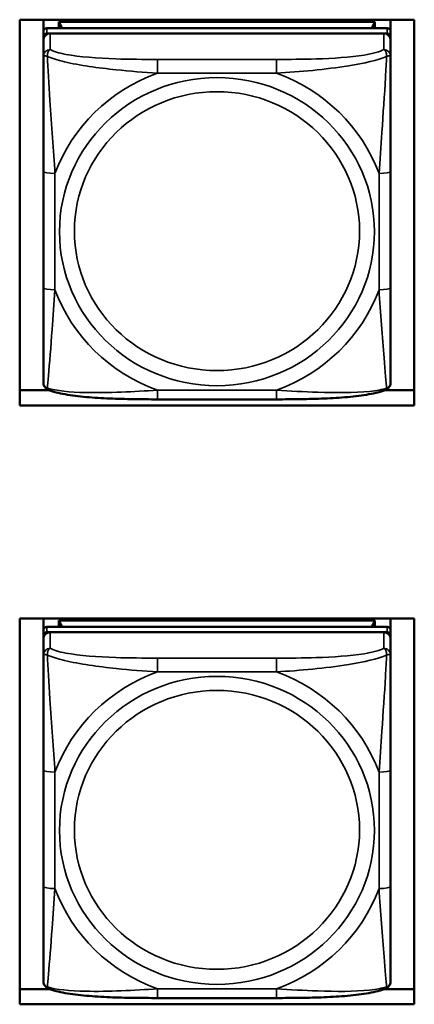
# Model space of a CAD drawing. Header units: inches. Extents: x 1.9 to 64.4, y 1.6 to 69.2.
# Tile 217 of 256: x 35.87 to 36.541, y 61.6 to 63.274. Entities that reach past the tile are written whole.
import ezdxf

# ---------------------------------------------------------------- set-up
doc = ezdxf.new("R2010")
doc.units = ezdxf.units.IN
doc.header["$MEASUREMENT"] = 0
doc.layers.add('Visible (ANSI)', color=7, linetype='Continuous', lineweight=50)
doc.layers.add('Visible Narrow (ANSI)', color=7, linetype='Continuous', lineweight=35)

msp = doc.modelspace()

# ---------------------------------------------------------------- linework, layer by layer
at = {"layer": 'Visible (ANSI)'}
for p, q in [((35.8703, 62.618), (35.8703, 63.2743)), ((35.8703, 63.2743), (36.5413, 63.2743)), ((35.9106, 63.2541), (35.9106, 63.2743)), ((35.9371, 63.2708), (36.4745, 63.2708)), ((35.9423, 63.2599), (35.9371, 63.2708)), ((35.9371, 63.2599), (35.9371, 63.2708)), ((36.4745, 63.2708), (36.4694, 63.2599)), ((36.4745, 63.2708), (36.4745, 63.2599)), ((36.5011, 63.2743), (36.5011, 63.2541)), ((36.5413, 63.2743), (36.5413, 62.618)), ((35.9106, 63.2541), (35.9106, 63.2451)), ((36.4952, 63.2599), (35.9165, 63.2599)), ((35.9165, 63.2509), (36.4952, 63.2509)), ((36.4893, 63.2509), (35.9224, 63.2509)), ((36.5011, 63.2451), (36.5011, 63.2541)), ((35.9106, 63.2394), (35.9106, 63.2451)), ((35.9106, 63.2394), (35.9106, 63.2121)), ((36.5011, 63.2451), (36.5011, 63.2394)), ((36.5011, 63.2121), (36.5011, 63.2394)), ((35.9106, 63.0168), (35.9106, 62.819)), ((36.5011, 62.819), (36.5011, 63.0168)), ((35.8703, 62.644), (35.9212, 62.644)), ((36.4905, 62.644), (36.5413, 62.644)), ((36.5413, 62.618), (35.8703, 62.618)), ((36.307, 62.6286), (36.1047, 62.6286)), ((35.8703, 61.5997), (35.8703, 62.256)), ((35.8703, 62.256), (36.5413, 62.256)), ((35.9106, 62.2359), (35.9106, 62.256)), ((35.9371, 62.2525), (36.4745, 62.2525)), ((35.9423, 62.2417), (35.9371, 62.2525)), ((35.9371, 62.2417), (35.9371, 62.2525)), ((36.4745, 62.2525), (36.4694, 62.2417)), ((36.4745, 62.2525), (36.4745, 62.2417)), ((36.5011, 62.256), (36.5011, 62.2359)), ((36.5413, 62.256), (36.5413, 61.5997)), ((35.9106, 62.2359), (35.9106, 62.2269)), ((36.4952, 62.2417), (35.9165, 62.2417)), ((35.9165, 62.2327), (36.4952, 62.2327)), ((36.4893, 62.2327), (35.9224, 62.2327)), ((36.5011, 62.2269), (36.5011, 62.2359)), ((35.9106, 62.2211), (35.9106, 62.2269)), ((35.9106, 62.2211), (35.9106, 62.1938)), ((36.5011, 62.2269), (36.5011, 62.2211)), ((36.5011, 62.1938), (36.5011, 62.2211)), ((35.9106, 61.9986), (35.9106, 61.8007)), ((36.5011, 61.8007), (36.5011, 61.9986)), ((35.8703, 61.6257), (35.9212, 61.6257)), ((36.4905, 61.6257), (36.5413, 61.6257)), ((36.307, 61.6104), (36.1047, 61.6104)), ((36.5413, 61.5997), (35.8703, 61.5997))]:
    msp.add_line(p, q, dxfattribs=at)
for centre, major_axis, start_param, end_param in [((35.9165, 63.2541), (-0.00591, 0), 4.712389, 6.283185), ((35.9165, 63.2451), (-0.00591, 0), 4.712389, 6.283185), ((35.9224, 63.2394), (-0.0118, 0), 4.712389, 6.283185), ((36.4893, 63.2394), (0.0118, 0), 0, 1.570796), ((36.4952, 63.2541), (0.00591, 0), 0, 1.570796), ((36.4952, 63.2451), (0.00591, 0), 0, 1.570796), ((35.9165, 62.2359), (-0.00591, 0), 4.712389, 6.283185), ((35.9165, 62.2269), (-0.00591, 0), 4.712389, 6.283185), ((35.9224, 62.2211), (-0.0118, 0), 4.712389, 6.283185), ((36.4893, 62.2211), (0.0118, 0), 0, 1.570796), ((36.4952, 62.2359), (0.00591, 0), 0, 1.570796), ((36.4952, 62.2269), (0.00591, 0), 0, 1.570796)]:
    msp.add_ellipse(centre, major_axis=major_axis, ratio=0.978148, start_param=start_param, end_param=end_param, dxfattribs=at)
for points, knots in [([(35.9106, 63.2121), (35.9106, 63.2027), (35.9106, 63.1872), (35.9106, 63.1699), (35.9106, 63.1432), (35.9106, 63.1129), (35.9106, 63.0835), (35.9106, 63.0611), (35.9106, 63.0387), (35.9106, 63.0168)], [-0.7968224, -0.7968224, -0.7968224, -0.7968224, -0.6514613, -0.6514613, -0.6514613, -0.427691, -0.427691, -0.427691, -0.2569517, -0.2569517, -0.2569517, -0.2569517]), ([(36.5011, 63.0168), (36.5011, 63.04), (36.5011, 63.0636), (36.5011, 63.0873), (36.5011, 63.1184), (36.5011, 63.1507), (36.5011, 63.1779), (36.5011, 63.1919), (36.5011, 63.2041), (36.5011, 63.2121)], [0.2569537, 0.2569537, 0.2569537, 0.2569537, 0.4371919, 0.4371919, 0.4371919, 0.6739428, 0.6739428, 0.6739428, 0.7963818, 0.7963818, 0.7963818, 0.7963818]), ([(35.9106, 62.819), (35.9106, 62.7958), (35.9106, 62.7725), (35.9106, 62.7505), (35.9106, 62.7215), (35.9106, 62.6935), (35.9106, 62.6752), (35.9106, 62.6657), (35.9106, 62.6591), (35.9106, 62.6576)], [0.2569537, 0.2569537, 0.2569537, 0.2569537, 0.4371919, 0.4371919, 0.4371919, 0.6739428, 0.6739428, 0.6739428, 0.7963818, 0.7963818, 0.7963818, 0.7963818]), ([(36.5011, 62.6576), (36.5011, 62.6594), (36.5011, 62.6683), (36.5011, 62.6807), (36.5011, 62.6999), (36.5011, 62.7265), (36.5011, 62.7541), (36.5011, 62.7751), (36.5011, 62.797), (36.5011, 62.819)], [-0.7968224, -0.7968224, -0.7968224, -0.7968224, -0.6514613, -0.6514613, -0.6514613, -0.427691, -0.427691, -0.427691, -0.2569517, -0.2569517, -0.2569517, -0.2569517]), ([(35.9184, 62.6451), (35.9174, 62.6456), (35.9163, 62.6462), (35.9144, 62.6479), (35.9135, 62.6488), (35.9122, 62.6508), (35.9117, 62.6518), (35.9111, 62.6536), (35.9109, 62.6545), (35.9106, 62.6561), (35.9106, 62.6569), (35.9106, 62.6576)], [0.02323629, 0.02323629, 0.02323629, 0.02323629, 0.02924311, 0.02924311, 0.03524993, 0.03524993, 0.04125676, 0.04125676, 0.04726358, 0.04726358, 0.0532704, 0.0532704, 0.0532704, 0.0532704]), ([(36.4933, 62.6451), (36.4943, 62.6456), (36.4954, 62.6462), (36.4973, 62.6479), (36.4982, 62.6488), (36.4995, 62.6508), (36.5, 62.6518), (36.5006, 62.6536), (36.5008, 62.6545), (36.5011, 62.6561), (36.5011, 62.6569), (36.5011, 62.6576)], [0.02323629, 0.02323629, 0.02323629, 0.02323629, 0.02924311, 0.02924311, 0.03524993, 0.03524993, 0.04125676, 0.04125676, 0.04726358, 0.04726358, 0.0532704, 0.0532704, 0.0532704, 0.0532704]), ([(36.1047, 62.6286), (36.0912, 62.6286), (36.0776, 62.6287), (36.0504, 62.6291), (36.0368, 62.6295), (36.01, 62.6306), (35.9967, 62.6314), (35.971, 62.6337), (35.9588, 62.6352), (35.9366, 62.6391), (35.927, 62.6413), (35.9184, 62.6451)], [0.2569517, 0.2569517, 0.2569517, 0.2569517, 0.3593672, 0.3593672, 0.4617826, 0.4617826, 0.564198, 0.564198, 0.6666135, 0.6666135, 0.7690289, 0.7690289, 0.7690289, 0.7690289]), ([(36.4933, 62.6451), (36.4847, 62.6413), (36.4751, 62.6391), (36.4529, 62.6352), (36.4407, 62.6337), (36.415, 62.6314), (36.4017, 62.6306), (36.3749, 62.6295), (36.3613, 62.6291), (36.3341, 62.6287), (36.3205, 62.6286), (36.307, 62.6286)], [-0.7686599, -0.7686599, -0.7686599, -0.7686599, -0.6663187, -0.6663187, -0.5639775, -0.5639775, -0.4616362, -0.4616362, -0.359295, -0.359295, -0.2569537, -0.2569537, -0.2569537, -0.2569537]), ([(35.9106, 62.1938), (35.9106, 62.1844), (35.9106, 62.1689), (35.9106, 62.1516), (35.9106, 62.125), (35.9106, 62.0946), (35.9106, 62.0652), (35.9106, 62.0428), (35.9106, 62.0205), (35.9106, 61.9986)], [-0.7968224, -0.7968224, -0.7968224, -0.7968224, -0.6514613, -0.6514613, -0.6514613, -0.427691, -0.427691, -0.427691, -0.2569517, -0.2569517, -0.2569517, -0.2569517]), ([(36.5011, 61.9986), (36.5011, 62.0217), (36.5011, 62.0454), (36.5011, 62.069), (36.5011, 62.1001), (36.5011, 62.1325), (36.5011, 62.1596), (36.5011, 62.1736), (36.5011, 62.1859), (36.5011, 62.1938)], [0.2569537, 0.2569537, 0.2569537, 0.2569537, 0.4371919, 0.4371919, 0.4371919, 0.6739428, 0.6739428, 0.6739428, 0.7963818, 0.7963818, 0.7963818, 0.7963818]), ([(35.9106, 61.8007), (35.9106, 61.7776), (35.9106, 61.7543), (35.9106, 61.7322), (35.9106, 61.7033), (35.9106, 61.6753), (35.9106, 61.6569), (35.9106, 61.6474), (35.9106, 61.6408), (35.9106, 61.6393)], [0.2569537, 0.2569537, 0.2569537, 0.2569537, 0.4371919, 0.4371919, 0.4371919, 0.6739428, 0.6739428, 0.6739428, 0.7963818, 0.7963818, 0.7963818, 0.7963818]), ([(36.5011, 61.6393), (36.5011, 61.6411), (36.5011, 61.65), (36.5011, 61.6625), (36.5011, 61.6817), (36.5011, 61.7083), (36.5011, 61.7358), (36.5011, 61.7568), (36.5011, 61.7788), (36.5011, 61.8007)], [-0.7968224, -0.7968224, -0.7968224, -0.7968224, -0.6514613, -0.6514613, -0.6514613, -0.427691, -0.427691, -0.427691, -0.2569517, -0.2569517, -0.2569517, -0.2569517]), ([(35.9184, 61.6269), (35.9174, 61.6273), (35.9163, 61.628), (35.9144, 61.6296), (35.9135, 61.6306), (35.9122, 61.6325), (35.9117, 61.6335), (35.9111, 61.6354), (35.9109, 61.6363), (35.9106, 61.6379), (35.9106, 61.6386), (35.9106, 61.6393)], [0.02323629, 0.02323629, 0.02323629, 0.02323629, 0.02924311, 0.02924311, 0.03524993, 0.03524993, 0.04125676, 0.04125676, 0.04726358, 0.04726358, 0.0532704, 0.0532704, 0.0532704, 0.0532704]), ([(36.1047, 61.6104), (36.0912, 61.6104), (36.0776, 61.6105), (36.0504, 61.6109), (36.0368, 61.6112), (36.01, 61.6123), (35.9967, 61.6132), (35.971, 61.6154), (35.9588, 61.6169), (35.9366, 61.6209), (35.927, 61.6231), (35.9184, 61.6269)], [0.2569517, 0.2569517, 0.2569517, 0.2569517, 0.3593672, 0.3593672, 0.4617826, 0.4617826, 0.564198, 0.564198, 0.6666135, 0.6666135, 0.7690289, 0.7690289, 0.7690289, 0.7690289]), ([(36.4933, 61.6269), (36.4847, 61.6231), (36.4751, 61.6209), (36.4529, 61.6169), (36.4407, 61.6154), (36.415, 61.6131), (36.4017, 61.6123), (36.3749, 61.6112), (36.3613, 61.6109), (36.3341, 61.6105), (36.3205, 61.6104), (36.307, 61.6104)], [-0.7686599, -0.7686599, -0.7686599, -0.7686599, -0.6663187, -0.6663187, -0.5639775, -0.5639775, -0.4616362, -0.4616362, -0.359295, -0.359295, -0.2569537, -0.2569537, -0.2569537, -0.2569537]), ([(36.4933, 61.6269), (36.4943, 61.6273), (36.4954, 61.628), (36.4973, 61.6296), (36.4982, 61.6306), (36.4995, 61.6325), (36.5, 61.6335), (36.5006, 61.6354), (36.5008, 61.6363), (36.5011, 61.6379), (36.5011, 61.6386), (36.5011, 61.6393)], [0.02323629, 0.02323629, 0.02323629, 0.02323629, 0.02924311, 0.02924311, 0.03524993, 0.03524993, 0.04125676, 0.04125676, 0.04726358, 0.04726358, 0.0532704, 0.0532704, 0.0532704, 0.0532704])]:
    msp.add_open_spline(points, degree=3, knots=knots, dxfattribs=at)
at = {"layer": 'Visible Narrow (ANSI)'}
for p, q in [((35.9165, 63.2509), (35.9165, 63.2599)), ((35.9224, 63.2236), (35.9224, 63.2509)), ((36.4893, 63.2509), (36.4893, 63.2236)), ((36.4952, 63.2599), (36.4952, 63.2509)), ((36.1047, 63.2067), (36.1047, 63.1834)), ((36.307, 63.2067), (36.1047, 63.2067)), ((36.307, 63.2067), (36.307, 63.1834)), ((36.1047, 63.1834), (36.307, 63.1834)), ((35.9303, 62.8149), (35.9303, 63.0127)), ((36.4814, 63.0127), (36.4814, 62.8149)), ((36.307, 62.6442), (36.1047, 62.6442)), ((36.1047, 62.6286), (36.1047, 62.6442)), ((36.307, 62.6286), (36.307, 62.6442)), ((35.9165, 62.2327), (35.9165, 62.2417)), ((35.9224, 62.2054), (35.9224, 62.2327)), ((36.4893, 62.2327), (36.4893, 62.2054)), ((36.4952, 62.2417), (36.4952, 62.2327)), ((36.1047, 62.1885), (36.1047, 62.1651)), ((36.307, 62.1885), (36.1047, 62.1885)), ((36.307, 62.1885), (36.307, 62.1651)), ((36.1047, 62.1651), (36.307, 62.1651)), ((35.9303, 61.7966), (35.9303, 61.9945)), ((36.4814, 61.9945), (36.4814, 61.7966)), ((36.307, 61.626), (36.1047, 61.626)), ((36.1047, 61.6104), (36.1047, 61.626)), ((36.307, 61.6104), (36.307, 61.626))]:
    msp.add_line(p, q, dxfattribs=at)
for centre, major_axis, ratio, start_param, end_param in [((35.9224, 63.2121), (-0.0118, 0), 0.978148, 4.712389, 6.283185), ((36.4893, 63.2121), (0.0118, 0), 0.978148, 0, 1.570796), ((36.2058, 62.9138), (-0.2936, 0), 0.978148, 5.064156, 5.931419), ((36.2058, 62.9138), (0.2936, 0), 0.978148, 0.351767, 1.21903), ((35.9303, 63.0168), (-0.0197, 0), 0.207912, 0, 1.570796), ((36.4814, 63.0168), (0.0197, 0), 0.207912, 4.712389, 6.283185), ((35.9303, 62.819), (-0.0197, 0), 0.207912, 0, 1.570796), ((36.2058, 62.9138), (-0.2936, 0), 0.978148, 0.351767, 1.21903), ((36.2058, 62.9138), (0.2936, 0), 0.978148, 5.064156, 5.931419), ((36.4814, 62.819), (0.0197, 0), 0.207912, 4.712389, 6.283185), ((35.9224, 62.1938), (-0.0118, 0), 0.978148, 4.712389, 6.283185), ((36.4893, 62.1938), (0.0118, 0), 0.978148, 0, 1.570796), ((36.2058, 61.8955), (-0.2936, 0), 0.978148, 5.064156, 5.931419), ((36.2058, 61.8955), (0.2936, 0), 0.978148, 0.351767, 1.21903), ((35.9303, 61.9986), (-0.0197, 0), 0.207912, 0, 1.570796), ((36.4814, 61.9986), (0.0197, 0), 0.207912, 4.712389, 6.283185), ((35.9303, 61.8007), (-0.0197, 0), 0.207912, 0, 1.570796), ((36.2058, 61.8955), (-0.2936, 0), 0.978148, 0.351767, 1.21903), ((36.2058, 61.8955), (0.2936, 0), 0.978148, 5.064156, 5.931419), ((36.4814, 61.8007), (0.0197, 0), 0.207912, 4.712389, 6.283185)]:
    msp.add_ellipse(centre, major_axis=major_axis, ratio=ratio, start_param=start_param, end_param=end_param, dxfattribs=at)
for centre, major_axis in [((36.2058, 62.9138), (-0.2678, 0)), ((36.2058, 62.9147), (-0.2424, 0)), ((36.2058, 61.8955), (-0.2678, 0)), ((36.2058, 61.8964), (-0.2424, 0))]:
    msp.add_ellipse(centre, major_axis=major_axis, ratio=0.978148, dxfattribs=at)
for points, knots in [([(35.9174, 63.2117), (35.9174, 63.2128), (35.9175, 63.2139), (35.9177, 63.216), (35.9179, 63.217), (35.9183, 63.2184), (35.9185, 63.219), (35.9189, 63.2197), (35.919, 63.2199), (35.9193, 63.2205), (35.9195, 63.2209), (35.9201, 63.2217), (35.9205, 63.2222), (35.9213, 63.223), (35.9218, 63.2233), (35.9224, 63.2236)], [-0.00023197, -0.00023197, -0.00023197, -0.00023197, 0.00913095, 0.00913095, 0.01983142, 0.01983142, 0.02651922, 0.02651922, 0.02986312, 0.02986312, 0.03521335, 0.03521335, 0.04377373, 0.04377373, 0.0532704, 0.0532704, 0.0532704, 0.0532704]), ([(36.1047, 63.2067), (36.081, 63.2067), (36.057, 63.2069), (36.0337, 63.2077), (36.003, 63.2088), (35.9721, 63.211), (35.9489, 63.2153), (35.9369, 63.2176), (35.9272, 63.2204), (35.9224, 63.2236)], [0.2569537, 0.2569537, 0.2569537, 0.2569537, 0.4371919, 0.4371919, 0.4371919, 0.6739428, 0.6739428, 0.6739428, 0.7963818, 0.7963818, 0.7963818, 0.7963818]), ([(36.4893, 63.2236), (36.4836, 63.2198), (36.4711, 63.2166), (36.4559, 63.2141), (36.4324, 63.2104), (36.4033, 63.2085), (36.3742, 63.2076), (36.3521, 63.2069), (36.3294, 63.2067), (36.307, 63.2067)], [-0.7968224, -0.7968224, -0.7968224, -0.7968224, -0.6514613, -0.6514613, -0.6514613, -0.427691, -0.427691, -0.427691, -0.2569517, -0.2569517, -0.2569517, -0.2569517]), ([(36.4893, 63.2236), (36.4898, 63.2233), (36.4903, 63.223), (36.4912, 63.2222), (36.4916, 63.2217), (36.4922, 63.2209), (36.4924, 63.2205), (36.4927, 63.2199), (36.4928, 63.2197), (36.4932, 63.219), (36.4934, 63.2184), (36.4938, 63.217), (36.494, 63.216), (36.4942, 63.2139), (36.4943, 63.2128), (36.4943, 63.2117)], [-0.0532704, -0.0532704, -0.0532704, -0.0532704, -0.04377373, -0.04377373, -0.03521335, -0.03521335, -0.02986312, -0.02986312, -0.02651922, -0.02651922, -0.01983142, -0.01983142, -0.00913095, -0.00913095, 0.00023197, 0.00023197, 0.00023197, 0.00023197]), ([(35.9106, 63.2121), (35.9106, 63.2123), (35.9106, 63.2125), (35.9109, 63.2128), (35.9111, 63.2129), (35.9115, 63.213), (35.9116, 63.213), (35.9119, 63.2131), (35.9121, 63.2131), (35.9125, 63.2131), (35.9128, 63.213), (35.9137, 63.2129), (35.9144, 63.2127), (35.9158, 63.2123), (35.9166, 63.212), (35.9174, 63.2117)], [-0.0532704, -0.0532704, -0.0532704, -0.0532704, -0.04377373, -0.04377373, -0.03521335, -0.03521335, -0.02986312, -0.02986312, -0.02651922, -0.02651922, -0.01983142, -0.01983142, -0.00913095, -0.00913095, 0.00023197, 0.00023197, 0.00023197, 0.00023197]), ([(35.9174, 63.2117), (35.9251, 63.2085), (35.9351, 63.2054), (35.9721, 63.1967), (36.0038, 63.1923), (36.0581, 63.1866), (36.0813, 63.1847), (36.1047, 63.1834)], [-0.7478145, -0.7478145, -0.7478145, -0.7478145, -0.6493253, -0.6493253, -0.427691, -0.427691, -0.2569537, -0.2569537, -0.2569537, -0.2569537]), ([(35.9303, 63.0127), (35.9279, 63.0523), (35.9246, 63.0943), (35.9199, 63.1646), (35.9183, 63.1923), (35.9174, 63.2117)], [0.2569517, 0.2569517, 0.2569517, 0.2569517, 0.5559983, 0.5559983, 0.7482818, 0.7482818, 0.7482818, 0.7482818]), ([(36.307, 63.1834), (36.3475, 63.1857), (36.3898, 63.1895), (36.4555, 63.2001), (36.4799, 63.2055), (36.4943, 63.2117)], [0.2569517, 0.2569517, 0.2569517, 0.2569517, 0.5559983, 0.5559983, 0.7482818, 0.7482818, 0.7482818, 0.7482818]), ([(36.4943, 63.2117), (36.4938, 63.2015), (36.4931, 63.1893), (36.4907, 63.1468), (36.4884, 63.1135), (36.4845, 63.0585), (36.4828, 63.0355), (36.4814, 63.0127)], [-0.7478145, -0.7478145, -0.7478145, -0.7478145, -0.6493253, -0.6493253, -0.427691, -0.427691, -0.2569537, -0.2569537, -0.2569537, -0.2569537]), ([(36.4943, 63.2117), (36.4951, 63.212), (36.4959, 63.2123), (36.4973, 63.2127), (36.498, 63.2129), (36.4989, 63.213), (36.4992, 63.2131), (36.4996, 63.2131), (36.4998, 63.2131), (36.5001, 63.213), (36.5002, 63.213), (36.5006, 63.2129), (36.5008, 63.2128), (36.5011, 63.2125), (36.5011, 63.2123), (36.5011, 63.2121)], [-0.00023197, -0.00023197, -0.00023197, -0.00023197, 0.00913095, 0.00913095, 0.01983142, 0.01983142, 0.02651922, 0.02651922, 0.02986312, 0.02986312, 0.03521335, 0.03521335, 0.04377373, 0.04377373, 0.0532704, 0.0532704, 0.0532704, 0.0532704]), ([(35.9174, 62.6475), (35.9179, 62.6523), (35.9186, 62.6596), (35.921, 62.6895), (35.9233, 62.7184), (35.9272, 62.7695), (35.9288, 62.7919), (35.9303, 62.8149)], [-0.7478145, -0.7478145, -0.7478145, -0.7478145, -0.6493253, -0.6493253, -0.427691, -0.427691, -0.2569537, -0.2569537, -0.2569537, -0.2569537]), ([(36.4814, 62.8149), (36.4838, 62.7752), (36.4871, 62.7344), (36.4917, 62.6762), (36.4933, 62.6562), (36.4943, 62.6475)], [0.2569517, 0.2569517, 0.2569517, 0.2569517, 0.5559983, 0.5559983, 0.7482818, 0.7482818, 0.7482818, 0.7482818]), ([(35.9174, 62.6475), (35.9166, 62.6478), (35.9158, 62.6481), (35.9144, 62.649), (35.9137, 62.6496), (35.9128, 62.6506), (35.9125, 62.651), (35.9121, 62.6516), (35.9119, 62.6518), (35.9116, 62.6524), (35.9115, 62.6528), (35.9111, 62.6538), (35.9109, 62.6545), (35.9106, 62.6559), (35.9106, 62.6567), (35.9106, 62.6576)], [-0.00023197, -0.00023197, -0.00023197, -0.00023197, 0.00913095, 0.00913095, 0.01983142, 0.01983142, 0.02651922, 0.02651922, 0.02986312, 0.02986312, 0.03521335, 0.03521335, 0.04377373, 0.04377373, 0.0532704, 0.0532704, 0.0532704, 0.0532704]), ([(35.9184, 62.6451), (35.9183, 62.6452), (35.9182, 62.6452), (35.9179, 62.6455), (35.9177, 62.6458), (35.9175, 62.6465), (35.9174, 62.6469), (35.9174, 62.6475)], [-0.02323629, -0.02323629, -0.02323629, -0.02323629, -0.01983142, -0.01983142, -0.00913095, -0.00913095, 0.00023197, 0.00023197, 0.00023197, 0.00023197]), ([(36.1047, 62.6442), (36.0642, 62.6419), (36.0218, 62.6392), (35.9562, 62.6408), (35.9318, 62.643), (35.9174, 62.6475)], [0.2569517, 0.2569517, 0.2569517, 0.2569517, 0.5559983, 0.5559983, 0.7482818, 0.7482818, 0.7482818, 0.7482818]), ([(36.4943, 62.6475), (36.4866, 62.6453), (36.4766, 62.6434), (36.4396, 62.6396), (36.4078, 62.6396), (36.3536, 62.6415), (36.3304, 62.6428), (36.307, 62.6442)], [-0.7478145, -0.7478145, -0.7478145, -0.7478145, -0.6493253, -0.6493253, -0.427691, -0.427691, -0.2569537, -0.2569537, -0.2569537, -0.2569537]), ([(36.4943, 62.6475), (36.4943, 62.6469), (36.4942, 62.6465), (36.494, 62.6458), (36.4938, 62.6455), (36.4934, 62.6452), (36.4934, 62.6452), (36.4933, 62.6451)], [-0.00023197, -0.00023197, -0.00023197, -0.00023197, 0.00913095, 0.00913095, 0.01983142, 0.01983142, 0.02323629, 0.02323629, 0.02323629, 0.02323629]), ([(36.5011, 62.6576), (36.5011, 62.6567), (36.5011, 62.6559), (36.5008, 62.6545), (36.5006, 62.6538), (36.5002, 62.6528), (36.5001, 62.6524), (36.4998, 62.6518), (36.4996, 62.6516), (36.4992, 62.651), (36.4989, 62.6506), (36.498, 62.6496), (36.4973, 62.649), (36.4959, 62.6481), (36.4951, 62.6478), (36.4943, 62.6475)], [-0.0532704, -0.0532704, -0.0532704, -0.0532704, -0.04377373, -0.04377373, -0.03521335, -0.03521335, -0.02986312, -0.02986312, -0.02651922, -0.02651922, -0.01983142, -0.01983142, -0.00913095, -0.00913095, 0.00023197, 0.00023197, 0.00023197, 0.00023197]), ([(35.9106, 62.1938), (35.9106, 62.1941), (35.9106, 62.1943), (35.9109, 62.1945), (35.9111, 62.1947), (35.9115, 62.1948), (35.9116, 62.1948), (35.9119, 62.1948), (35.9121, 62.1948), (35.9125, 62.1948), (35.9128, 62.1948), (35.9137, 62.1946), (35.9144, 62.1945), (35.9158, 62.194), (35.9166, 62.1938), (35.9174, 62.1935)], [-0.0532704, -0.0532704, -0.0532704, -0.0532704, -0.04377373, -0.04377373, -0.03521335, -0.03521335, -0.02986312, -0.02986312, -0.02651922, -0.02651922, -0.01983142, -0.01983142, -0.00913095, -0.00913095, 0.00023197, 0.00023197, 0.00023197, 0.00023197]), ([(35.9174, 62.1935), (35.9174, 62.1946), (35.9175, 62.1956), (35.9177, 62.1977), (35.9179, 62.1987), (35.9183, 62.2002), (35.9185, 62.2007), (35.9189, 62.2015), (35.919, 62.2017), (35.9193, 62.2023), (35.9195, 62.2026), (35.9201, 62.2035), (35.9205, 62.2039), (35.9213, 62.2047), (35.9218, 62.2051), (35.9224, 62.2054)], [-0.00023197, -0.00023197, -0.00023197, -0.00023197, 0.00913095, 0.00913095, 0.01983142, 0.01983142, 0.02651922, 0.02651922, 0.02986312, 0.02986312, 0.03521335, 0.03521335, 0.04377373, 0.04377373, 0.0532704, 0.0532704, 0.0532704, 0.0532704]), ([(36.1047, 62.1885), (36.081, 62.1885), (36.057, 62.1887), (36.0337, 62.1895), (36.003, 62.1905), (35.9721, 62.1927), (35.9489, 62.1971), (35.9369, 62.1993), (35.9272, 62.2022), (35.9224, 62.2054)], [0.2569537, 0.2569537, 0.2569537, 0.2569537, 0.4371919, 0.4371919, 0.4371919, 0.6739428, 0.6739428, 0.6739428, 0.7963818, 0.7963818, 0.7963818, 0.7963818]), ([(36.4893, 62.2054), (36.4836, 62.2016), (36.4711, 62.1983), (36.4559, 62.1959), (36.4324, 62.1921), (36.4033, 62.1903), (36.3742, 62.1893), (36.3521, 62.1886), (36.3294, 62.1885), (36.307, 62.1885)], [-0.7968224, -0.7968224, -0.7968224, -0.7968224, -0.6514613, -0.6514613, -0.6514613, -0.427691, -0.427691, -0.427691, -0.2569517, -0.2569517, -0.2569517, -0.2569517]), ([(36.4893, 62.2054), (36.4898, 62.2051), (36.4903, 62.2047), (36.4912, 62.2039), (36.4916, 62.2035), (36.4922, 62.2026), (36.4924, 62.2023), (36.4927, 62.2017), (36.4928, 62.2015), (36.4932, 62.2007), (36.4934, 62.2002), (36.4938, 62.1987), (36.494, 62.1977), (36.4942, 62.1956), (36.4943, 62.1946), (36.4943, 62.1935)], [-0.0532704, -0.0532704, -0.0532704, -0.0532704, -0.04377373, -0.04377373, -0.03521335, -0.03521335, -0.02986312, -0.02986312, -0.02651922, -0.02651922, -0.01983142, -0.01983142, -0.00913095, -0.00913095, 0.00023197, 0.00023197, 0.00023197, 0.00023197]), ([(36.4943, 62.1935), (36.4951, 62.1938), (36.4959, 62.194), (36.4973, 62.1945), (36.498, 62.1946), (36.4989, 62.1948), (36.4992, 62.1948), (36.4996, 62.1948), (36.4998, 62.1948), (36.5001, 62.1948), (36.5002, 62.1948), (36.5006, 62.1947), (36.5008, 62.1945), (36.5011, 62.1943), (36.5011, 62.1941), (36.5011, 62.1938)], [-0.00023197, -0.00023197, -0.00023197, -0.00023197, 0.00913095, 0.00913095, 0.01983142, 0.01983142, 0.02651922, 0.02651922, 0.02986312, 0.02986312, 0.03521335, 0.03521335, 0.04377373, 0.04377373, 0.0532704, 0.0532704, 0.0532704, 0.0532704]), ([(35.9174, 62.1935), (35.9251, 62.1903), (35.9351, 62.1872), (35.9721, 62.1785), (36.0038, 62.174), (36.0581, 62.1683), (36.0813, 62.1664), (36.1047, 62.1651)], [-0.7478145, -0.7478145, -0.7478145, -0.7478145, -0.6493253, -0.6493253, -0.427691, -0.427691, -0.2569537, -0.2569537, -0.2569537, -0.2569537]), ([(35.9303, 61.9945), (35.9279, 62.034), (35.9246, 62.0761), (35.9199, 62.1464), (35.9183, 62.1741), (35.9174, 62.1935)], [0.2569517, 0.2569517, 0.2569517, 0.2569517, 0.5559983, 0.5559983, 0.7482818, 0.7482818, 0.7482818, 0.7482818]), ([(36.307, 62.1651), (36.3475, 62.1674), (36.3898, 62.1712), (36.4555, 62.1818), (36.4799, 62.1872), (36.4943, 62.1935)], [0.2569517, 0.2569517, 0.2569517, 0.2569517, 0.5559983, 0.5559983, 0.7482818, 0.7482818, 0.7482818, 0.7482818]), ([(36.4943, 62.1935), (36.4938, 62.1833), (36.4931, 62.171), (36.4907, 62.1285), (36.4884, 62.0953), (36.4845, 62.0403), (36.4828, 62.0173), (36.4814, 61.9945)], [-0.7478145, -0.7478145, -0.7478145, -0.7478145, -0.6493253, -0.6493253, -0.427691, -0.427691, -0.2569537, -0.2569537, -0.2569537, -0.2569537]), ([(35.9174, 61.6292), (35.9179, 61.634), (35.9186, 61.6413), (35.921, 61.6713), (35.9233, 61.7001), (35.9272, 61.7512), (35.9288, 61.7737), (35.9303, 61.7966)], [-0.7478145, -0.7478145, -0.7478145, -0.7478145, -0.6493253, -0.6493253, -0.427691, -0.427691, -0.2569537, -0.2569537, -0.2569537, -0.2569537]), ([(36.4814, 61.7966), (36.4838, 61.757), (36.4871, 61.7161), (36.4917, 61.658), (36.4933, 61.6379), (36.4943, 61.6292)], [0.2569517, 0.2569517, 0.2569517, 0.2569517, 0.5559983, 0.5559983, 0.7482818, 0.7482818, 0.7482818, 0.7482818]), ([(35.9174, 61.6292), (35.9166, 61.6295), (35.9158, 61.6299), (35.9144, 61.6307), (35.9137, 61.6313), (35.9128, 61.6323), (35.9125, 61.6327), (35.9121, 61.6334), (35.9119, 61.6336), (35.9116, 61.6342), (35.9115, 61.6346), (35.9111, 61.6356), (35.9109, 61.6362), (35.9106, 61.6377), (35.9106, 61.6385), (35.9106, 61.6393)], [-0.00023197, -0.00023197, -0.00023197, -0.00023197, 0.00913095, 0.00913095, 0.01983142, 0.01983142, 0.02651922, 0.02651922, 0.02986312, 0.02986312, 0.03521335, 0.03521335, 0.04377373, 0.04377373, 0.0532704, 0.0532704, 0.0532704, 0.0532704]), ([(35.9184, 61.6269), (35.9183, 61.6269), (35.9182, 61.627), (35.9179, 61.6272), (35.9177, 61.6275), (35.9175, 61.6283), (35.9174, 61.6287), (35.9174, 61.6292)], [-0.02323629, -0.02323629, -0.02323629, -0.02323629, -0.01983142, -0.01983142, -0.00913095, -0.00913095, 0.00023197, 0.00023197, 0.00023197, 0.00023197]), ([(36.1047, 61.626), (36.0642, 61.6236), (36.0218, 61.621), (35.9562, 61.6225), (35.9318, 61.6248), (35.9174, 61.6292)], [0.2569517, 0.2569517, 0.2569517, 0.2569517, 0.5559983, 0.5559983, 0.7482818, 0.7482818, 0.7482818, 0.7482818]), ([(36.4943, 61.6292), (36.4866, 61.627), (36.4766, 61.6252), (36.4396, 61.6213), (36.4078, 61.6213), (36.3536, 61.6232), (36.3304, 61.6245), (36.307, 61.626)], [-0.7478145, -0.7478145, -0.7478145, -0.7478145, -0.6493253, -0.6493253, -0.427691, -0.427691, -0.2569537, -0.2569537, -0.2569537, -0.2569537]), ([(36.4943, 61.6292), (36.4943, 61.6287), (36.4942, 61.6283), (36.494, 61.6275), (36.4938, 61.6272), (36.4934, 61.627), (36.4934, 61.6269), (36.4933, 61.6269)], [-0.00023197, -0.00023197, -0.00023197, -0.00023197, 0.00913095, 0.00913095, 0.01983142, 0.01983142, 0.02323629, 0.02323629, 0.02323629, 0.02323629]), ([(36.5011, 61.6393), (36.5011, 61.6385), (36.5011, 61.6377), (36.5008, 61.6362), (36.5006, 61.6356), (36.5002, 61.6346), (36.5001, 61.6342), (36.4998, 61.6336), (36.4996, 61.6334), (36.4992, 61.6327), (36.4989, 61.6323), (36.498, 61.6313), (36.4973, 61.6307), (36.4959, 61.6299), (36.4951, 61.6295), (36.4943, 61.6292)], [-0.0532704, -0.0532704, -0.0532704, -0.0532704, -0.04377373, -0.04377373, -0.03521335, -0.03521335, -0.02986312, -0.02986312, -0.02651922, -0.02651922, -0.01983142, -0.01983142, -0.00913095, -0.00913095, 0.00023197, 0.00023197, 0.00023197, 0.00023197])]:
    msp.add_open_spline(points, degree=3, knots=knots, dxfattribs=at)

doc.saveas('drawing.dxf')
